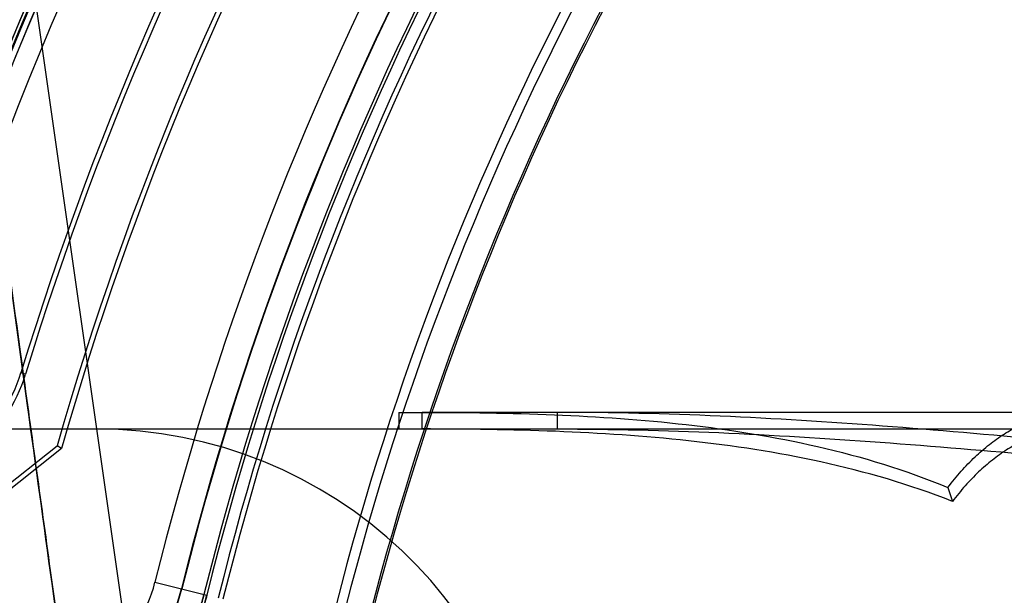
# Model space of a CAD drawing. Header units: millimetres. Extents: x 0 to 297, y 0 to 210.
# Tile 234 of 256: x 58.2922 to 58.4341, y 160.6993 to 160.7823. Entities that reach past the tile are written whole.
import ezdxf

# ---------------------------------------------------------------- set-up
doc = ezdxf.new("R2010")
doc.units = ezdxf.units.MM
doc.header["$LTSCALE"] = 16.335
doc.layers.get('0').update_dxf_attribs({"linetype": 'CONTINUOUS'})
for name, color, linetype in [('AXES_REF', 7, 'CONTINUOUS'), ('INTFCLR_1', 7, 'CONTINUOUS'), ('INTFCLR_144815', 7, 'CONTINUOUS'), ('INTFCLR_72935', 7, 'CONTINUOUS')]:
    doc.layers.add(name, color=color, linetype=linetype)

msp = doc.modelspace()

# ---------------------------------------------------------------- linework, layer by layer
at = {"color": 7, "linetype": 'Continuous'}
for radius in [7.756662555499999, 7.756, 7.706331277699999]:
    msp.add_circle((57.52239940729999, 154.539298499), radius, dxfattribs=at)
msp.add_arc((57.52239940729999, 154.539298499), 7.68, 278.2771290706, 261.7228709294, dxfattribs=at)
at = {"layer": 'AXES_REF', "color": 9, "linetype": 'Continuous'}
msp.add_circle((57.52239940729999, 154.539298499), 7.075609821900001, dxfattribs=at)
at = {"layer": 'INTFCLR_1', "color": 9, "linetype": 'Continuous'}
for p, q in [((58.2930923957, 160.7311971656), (58.2924229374, 160.7314013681)), ((58.3117235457, 160.7011935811), (58.3192073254, 160.699337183))]:
    msp.add_line(p, q, dxfattribs=at)
at = {"layer": 'INTFCLR_1', "color": 6, "linetype": 'Continuous'}
for centre, radius, start, end in [((58.7386230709, 160.595298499), 0.4839066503, 129.3396668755, 163.0369045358), ((58.7386230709, 160.595298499), 0.4824960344, 129.3995061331, 163.0369045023), ((58.7386230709, 160.595298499), 0.4664960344, 135.1915361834, 163.0369046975), ((58.7386230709, 160.595298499), 0.4657961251, 135.258904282, 163.0369045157), ((58.7386230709, 160.595298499), 0.4794897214, 137.2913519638, 169.1014109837), ((58.7386230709, 160.595298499), 0.4304324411, 138.8345507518, 166.0686236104), ((58.7386230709, 160.595298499), 0.4297325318, 138.8345507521, 166.0686233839), ((58.7386230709, 160.595298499), 0.4137325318, 138.8345507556, 166.0686238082), ((58.7386230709, 160.595298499), 0.4123219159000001, 138.8345507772, 166.0686236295), ((58.2719438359, 160.737648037), 0.0214106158, 308.2901664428, 343.0369006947), ((58.2719438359, 160.737648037), 0.0221105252, 308.2901633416, 343.0369046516)]:
    msp.add_arc(centre, radius, start, end, dxfattribs=at)
at = {"layer": 'INTFCLR_1', "color": 9, "linetype": 'Continuous'}
for centre, radius, start, end in [((58.73862307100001, 160.5952984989), 0.4834862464, 136.3898582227, 175.7650415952), ((58.7386230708, 160.595298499), 0.4398374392, 138.8345507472, 166.0686236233), ((58.7386230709, 160.595298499), 0.4358380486, 138.8345507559, 166.068623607), ((58.7386230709, 160.595298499), 0.4325542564, 138.8345507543, 166.0686236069), ((58.7386230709, 160.595298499), 0.4321268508, 138.834550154, 166.0686229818), ((58.7386230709, 160.595298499), 0.408648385, 138.8345507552, 166.0686236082), ((58.7386230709, 160.595298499), 0.4083798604, 138.8345501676, 166.0686229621), ((58.292244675, 160.7060254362), 0.0200692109, 270.0000000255, 346.0686235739), ((58.292244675, 160.7060254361), 0.0240686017, 269.9999999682, 346.0686236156)]:
    msp.add_arc(centre, radius, start, end, dxfattribs=at)
for points, knots in [([(58.3187924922, 160.699440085), (58.318626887, 160.6987724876), (58.31824799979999, 160.6974668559), (58.3175429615, 160.6955960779), (58.3167363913, 160.6938618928), (58.3158584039, 160.6922791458), (58.31493659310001, 160.6908521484), (58.3137102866, 160.6891928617), (58.3116277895, 160.6868291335), (58.30853565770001, 160.684235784), (58.3053358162, 160.6823972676), (58.30292768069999, 160.6813674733), (58.3007362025, 160.6806099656), (58.2981145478, 160.6799839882), (58.29510437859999, 160.6796474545), (58.293171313, 160.6796524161), (58.292244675, 160.6797059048)], [0, 0, 0, 0, 0.05755899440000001, 0.1136253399, 0.1671423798, 0.2174618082, 0.2649671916, 0.3092018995, 0.3900215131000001, 0.5280807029, 0.6447205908, 0.6974550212, 0.7470790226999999, 0.8386200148, 0.9223281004, 1, 1, 1, 1]), ([(58.3192073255, 160.699337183), (58.31901592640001, 160.6985655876), (58.3185784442, 160.6970563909), (58.3177647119, 160.6948935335), (58.3168345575, 160.6928880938), (58.31582218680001, 160.6910571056), (58.3147594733, 160.6894055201), (58.31334567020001, 160.6874839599), (58.3118625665, 160.6857921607), (58.3103396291, 160.6843149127), (58.3089030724, 160.6830538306), (58.306508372, 160.6812280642), (58.3036827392, 160.6795880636), (58.30090101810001, 160.6783813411), (58.2983663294, 160.677490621), (58.2953322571, 160.6767467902), (58.2918433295, 160.676333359), (58.289600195, 160.6763227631), (58.288524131, 160.6763767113)], [0, 0, 0, 0, 0.0574620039, 0.1134387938, 0.166877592, 0.2171065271, 0.2645507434, 0.3087290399, 0.3894613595, 0.4267760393, 0.4620386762, 0.5275743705, 0.6441857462, 0.6969909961, 0.7465939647, 0.8382414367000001, 0.9221232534, 1, 1, 1, 1])]:
    msp.add_open_spline(points, degree=3, knots=knots, dxfattribs=at)
at = {"layer": 'INTFCLR_144815', "color": 9, "linetype": 'Continuous'}
for p, q in [((58.2336919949, 161.2100770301), (58.3787677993, 160.1957300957)), ((58.3502119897, 160.723298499), (58.3502119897, 160.725698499)), ((58.7386230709, 160.7256984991), (58.3502119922, 160.7256984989)), ((58.3697075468, 160.723298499), (58.3697075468, 160.725698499)), ((58.1944779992, 160.723298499), (58.4487311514, 160.7232984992))]:
    msp.add_line(p, q, dxfattribs=at)
at = {"layer": 'INTFCLR_144815', "color": 6, "linetype": 'Continuous'}
for p, q in [((58.34688758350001, 160.725698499), (58.34688758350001, 160.723298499)), ((58.34688758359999, 160.725698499), (58.3502119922, 160.7256984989)), ((58.42596639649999, 160.7148741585), (58.4266230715, 160.7128653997))]:
    msp.add_line(p, q, dxfattribs=at)
msp.add_arc((58.3032831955, 160.659298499), 0.064, 3.000000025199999, 90.0000000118, dxfattribs=at)
at = {"layer": 'INTFCLR_144815', "color": 7, "linetype": 'Continuous'}
for points, knots in [([(58.2336919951, 161.2100770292), (58.2332865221, 161.2100850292), (58.2331502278, 161.208783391), (58.23301998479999, 161.2076819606), (58.2329865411, 161.2062434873), (58.2329867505, 161.2048795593), (58.23301581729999, 161.2034551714), (58.23306507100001, 161.201994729), (58.2331407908, 161.2002995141), (58.2332288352, 161.198683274), (58.2333251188, 161.1971098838), (58.2334132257, 161.1957736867), (58.2335113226, 161.1943741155), (58.233619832, 161.1929024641), (58.23374855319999, 161.1912372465), (58.2339015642, 161.1893452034), (58.2340744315, 161.1872960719), (58.2342694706, 161.1850680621), (58.234489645, 161.1826360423), (58.2347367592, 161.1799923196), (58.2350144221, 161.1771051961), (58.2353300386, 161.1739083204), (58.2356878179, 161.1703758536), (58.2360863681, 161.1665319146), (58.2365319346, 161.1623244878), (58.237049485, 161.1575356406), (58.23762314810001, 161.1523324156), (58.23826178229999, 161.1466419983), (58.2389778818, 161.1403643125), (58.2398115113, 161.1331735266), (58.24075221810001, 161.1251845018), (58.24182357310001, 161.1162152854), (58.24303766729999, 161.1061897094), (58.2444420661, 161.0947448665), (58.24603778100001, 161.0819017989), (58.2478602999, 161.0674038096), (58.2499283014, 161.051131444), (58.2522149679, 161.0333200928), (58.2547182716, 161.0139976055), (58.2573949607, 160.9935041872), (58.2602659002, 160.9716834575), (58.2632879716, 160.9488635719), (58.2664532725, 160.9251015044), (58.2697421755, 160.9005398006), (58.2731791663, 160.8749922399), (58.2767868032, 160.8482913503), (58.2805404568, 160.8206205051), (58.2843898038, 160.7923480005), (58.2883195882, 160.7635804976), (58.2923636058, 160.7340677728), (58.2965820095, 160.7033720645), (58.2994583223, 160.6825008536), (58.3009332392, 160.671812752)], [0, 0, 0, 0, 0.002241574, 0.0047132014, 0.0072224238, 0.0098766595, 0.0123398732, 0.0150736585, 0.0179599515, 0.0217167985, 0.0240207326, 0.0266725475, 0.029118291, 0.0317754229, 0.0348287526, 0.0383497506, 0.0422672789, 0.04619496, 0.0507115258, 0.0557645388, 0.0608710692, 0.06674290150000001, 0.0735202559, 0.0804956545, 0.0881030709, 0.09690564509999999, 0.1071187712, 0.1170366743, 0.1285552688, 0.1420419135, 0.1570478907, 0.1730174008, 0.1919691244, 0.2128662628, 0.236750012, 0.2635013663, 0.293630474, 0.3274143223, 0.3627565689, 0.4013226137, 0.4416480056, 0.4844039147, 0.5285543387, 0.5741462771, 0.6213734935, 0.6710334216, 0.7230689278, 0.7757171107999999, 0.8287434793, 0.8835499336, 0.9403646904, 1, 1, 1, 1]), ([(58.3009332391, 160.6718127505), (58.2995893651, 160.6815479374), (58.2970697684, 160.6998307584), (58.29352224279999, 160.7256246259), (58.2904043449, 160.7483481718), (58.2876478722, 160.7684807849), (58.2851931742, 160.786446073), (58.2830034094, 160.8025032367), (58.28102452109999, 160.8170396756), (58.2792132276, 160.8303684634), (58.2775599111, 160.8425566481), (58.2760735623, 160.8535327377), (58.2747591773, 160.8632542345), (58.27358731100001, 160.8719339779), (58.2725412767, 160.8796922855), (58.2716108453, 160.8866028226), (58.2707813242, 160.8927713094), (58.2700368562, 160.8983133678), (58.2693733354, 160.9032577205), (58.2687702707, 160.9077555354), (58.268231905, 160.9117740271), (58.2677502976, 160.9153715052), (58.2673140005, 160.9186325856), (58.2669180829, 160.9215935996), (58.26655687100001, 160.9242965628), (58.26623124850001, 160.9267343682), (58.2659332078, 160.9289666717), (58.2656601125, 160.93101301), (58.2654106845, 160.9328826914), (58.2651738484, 160.9346585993), (58.2649524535, 160.9363193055), (58.2646795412, 160.9383671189), (58.2644863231, 160.9398174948), (58.2643538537, 160.9408124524)], [0, 0, 0, 0, 0.1086009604, 0.2039477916, 0.2877238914, 0.3620651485, 0.4285031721, 0.4880977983, 0.5411506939, 0.5906228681, 0.6367442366, 0.6770723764, 0.71302358, 0.7451511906, 0.7738599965, 0.7995341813, 0.8222066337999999, 0.8426397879, 0.8613279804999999, 0.8773350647, 0.892788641, 0.9061319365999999, 0.9174444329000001, 0.9291470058, 0.9391444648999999, 0.9475796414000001, 0.9563257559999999, 0.9640319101, 0.9703936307, 0.9771701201, 0.9838307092, 0.9889079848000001, 1, 1, 1, 1])]:
    msp.add_open_spline(points, degree=3, knots=knots, dxfattribs=at)
at = {"layer": 'INTFCLR_144815', "color": 6, "linetype": 'Continuous'}
for points, knots in [([(58.350211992, 160.725698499), (58.35656352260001, 160.7256907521), (58.3692779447, 160.7255248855), (58.38833794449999, 160.7242078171), (58.4074546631, 160.7211702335), (58.4198670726, 160.717389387), (58.42596639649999, 160.7148741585)], [0, 0, 0, 0, 0.2476832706, 0.4951751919, 0.7442422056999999, 1, 1, 1, 1]), ([(58.4631300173, 160.7194823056), (58.45537527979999, 160.7202466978), (58.4398568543, 160.7217804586), (58.4165437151, 160.7238130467), (58.39315664, 160.7252957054), (58.37753141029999, 160.725698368), (58.3697075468, 160.725698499)], [0, 0, 0, 0, 0.2495910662, 0.4994364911, 0.7495091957, 1, 1, 1, 1]), ([(58.42596639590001, 160.7148741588), (58.4265789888, 160.7156751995), (58.4278262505, 160.7171951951), (58.429821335, 160.719267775), (58.4318820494, 160.7210656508), (58.4340000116, 160.7225831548), (58.43616759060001, 160.7238121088), (58.4376656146, 160.7244437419), (58.4384163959, 160.7247062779)], [0, 0, 0, 0, 0.1881234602, 0.3664007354, 0.5360715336, 0.6975879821, 0.8516252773, 1, 1, 1, 1]), ([(58.4266230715, 160.7128653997), (58.42045586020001, 160.7152927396), (58.4079197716, 160.7189401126), (58.3886508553, 160.7218616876), (58.3694332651, 160.723130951), (58.3566147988, 160.7232911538), (58.3502119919, 160.723298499)], [0, 0, 0, 0, 0.2551578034, 0.5043551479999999, 0.7521427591, 1, 1, 1, 1]), ([(58.3697075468, 160.723298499), (58.3774687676, 160.7232981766), (58.3929821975, 160.7229094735), (58.4162228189, 160.7214797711), (58.439429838, 160.7195205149), (58.45489093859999, 160.7180430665), (58.4626230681, 160.7173069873)], [0, 0, 0, 0, 0.2498861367, 0.499769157, 0.7498206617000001, 1, 1, 1, 1]), ([(58.4386230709, 160.7223421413), (58.4378986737, 160.7220888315), (58.4364536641, 160.7214794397), (58.4343633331, 160.7202938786), (58.43232168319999, 160.7188305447), (58.43033592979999, 160.7170975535), (58.4284141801, 160.7151007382), (58.4272129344, 160.7136367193), (58.4266230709, 160.7128654)], [0, 0, 0, 0, 0.1485290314, 0.3026555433, 0.4642103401, 0.6338679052, 0.8120636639, 1, 1, 1, 1])]:
    msp.add_open_spline(points, degree=3, knots=knots, dxfattribs=at)
at = {"layer": 'INTFCLR_72935', "color": 6, "linetype": 'Continuous'}
for p, q in [((58.2389763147, 160.6743824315), (58.2976582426, 160.7208717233)), ((58.2982697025, 160.7204632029), (58.2976582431, 160.7208717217)), ((58.2982697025, 160.7204632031), (58.23944890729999, 160.6738639))]:
    msp.add_line(p, q, dxfattribs=at)
at = {"layer": 'INTFCLR_72935', "color": 9, "linetype": 'Continuous'}
msp.add_line((58.3155387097, 160.7002472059), (58.3192073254, 160.699337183), dxfattribs=at)
at = {"layer": 'INTFCLR_72935', "color": 6, "linetype": 'Continuous'}
for centre, radius, start, end in [((58.7386230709, 160.595298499), 0.4839066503, 129.3396669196, 163.123559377), ((58.7386230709, 160.595298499), 0.4824960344, 129.3995061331, 163.1759166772), ((58.7386230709, 160.595298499), 0.4833111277, 136.3700789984, 170.0609962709), ((58.7386230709, 160.595298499), 0.4584960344, 136.3010564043, 164.1046765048), ((58.7386230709, 160.595298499), 0.4577961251, 136.4414811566, 164.1328906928), ((58.7386230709, 160.595298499), 0.4359066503, 138.8345507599, 166.068623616), ((58.7386230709, 160.595298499), 0.4304324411, 138.8345507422, 166.0686236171), ((58.7386230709, 160.595298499), 0.4297325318, 138.8345507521, 166.0686233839), ((58.7386230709, 160.595298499), 0.4137325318, 138.8345507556, 166.0686238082), ((58.7386230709, 160.595298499), 0.4123219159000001, 138.8345507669, 166.0686236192), ((58.292244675, 160.7060254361), 0.024, 270.0000001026, 346.0686236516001)]:
    msp.add_arc(centre, radius, start, end, dxfattribs=at)
at = {"layer": 'INTFCLR_72935', "color": 9, "linetype": 'Continuous'}
for radius, start, end in [(0.4325542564, 138.8345507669, 166.0686236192), (0.4321268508, 138.8345501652, 166.0686229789), (0.408648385, 138.8345507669, 166.0686236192), (0.4083798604, 138.8345501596, 166.0686229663)]:
    msp.add_arc((58.7386230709, 160.595298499), radius, start, end, dxfattribs=at)
for points, knots in [([(58.292244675, 160.6797059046), (58.2931716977, 160.6796523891), (58.2951062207, 160.6796474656), (58.2981198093, 160.6799847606), (58.3007460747, 160.6806124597), (58.3029412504, 160.6813729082), (58.3046890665, 160.6821213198), (58.3064907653, 160.6830606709), (58.3083414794, 160.6842247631), (58.3102299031, 160.6856570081), (58.3121471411, 160.6874199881), (58.3137031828, 160.689184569), (58.3149276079, 160.6908389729), (58.3158530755, 160.6922701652), (58.3167328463, 160.6938545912), (58.3175392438, 160.6955876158), (58.318245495, 160.6974596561), (58.3186254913, 160.6987665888), (58.3187924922, 160.699440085)], [0, 0, 0, 0, 0.077684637, 0.1614602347, 0.2531489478, 0.3029013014, 0.3556901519, 0.4120655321, 0.4727178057, 0.538390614, 0.6100777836, 0.690278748, 0.7347779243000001, 0.7821808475, 0.8327613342, 0.8862761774, 0.9419483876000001, 1, 1, 1, 1]), ([(58.2885241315, 160.6763767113), (58.28960063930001, 160.6763227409), (58.29184544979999, 160.6763333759), (58.2953383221, 160.6767477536), (58.2983778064, 160.6774934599), (58.3009165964, 160.6783879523), (58.3029357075, 160.6792647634), (58.3050171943, 160.6803618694), (58.3071530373, 160.6817178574), (58.3093319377, 160.683382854), (58.3115426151, 160.68542851), (58.3133371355, 160.687473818), (58.3147488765, 160.6893899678), (58.315816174, 160.6910468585), (58.3168304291, 160.6928796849), (58.3177604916, 160.6948837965), (58.3185754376, 160.6970480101), (58.31901423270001, 160.6985587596), (58.3192073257, 160.699337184)], [0, 0, 0, 0, 0.07790330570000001, 0.1618667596, 0.2536806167, 0.3034199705, 0.3562896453, 0.4126322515, 0.4733102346, 0.5389302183, 0.6105590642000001, 0.6906636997, 0.7351564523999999, 0.7824908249, 0.8330084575, 0.8864378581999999, 0.9420335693, 1, 1, 1, 1])]:
    msp.add_open_spline(points, degree=3, knots=knots, dxfattribs=at)

doc.saveas('drawing.dxf')
